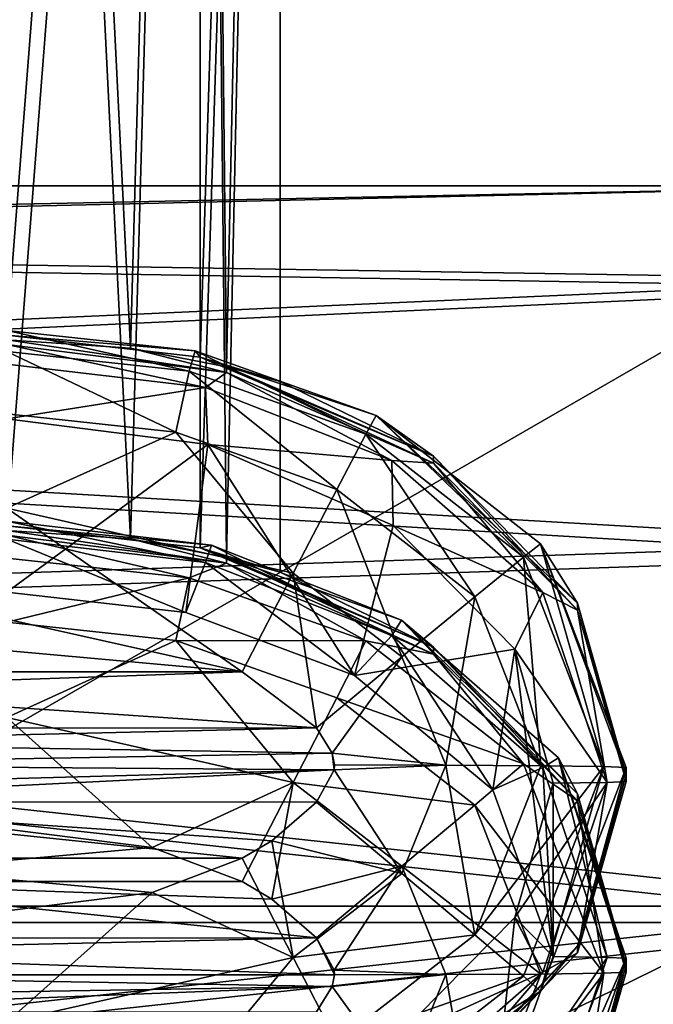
# Model space of a CAD drawing. Header units: metres. Extents: x -1004 to 0, y -808 to 0.
# Tile 26 of 122: x -760 to -742, y -150 to -123. Entities that reach past the tile are written whole.
import ezdxf

# ---------------------------------------------------------------- set-up
doc = ezdxf.new("R2010")
doc.units = ezdxf.units.M

msp = doc.modelspace()

# ---------------------------------------------------------------- linework, layer by layer
at = {"layer": 'top0123411'}
for points in [[(-787.024658, -763.271118, 90), (-994.037292, -10, 90), (-533.424561, -638.481384, 90)], [(-994.037292, -10, 90), (-526.238708, -632.856445, 90), (-533.424561, -638.481384, 90)], [(-10, -10, 90), (-502.018646, -625.846375, 90), (-994.037292, -10, 90)], [(-502.018646, -625.846375, 90), (-510.034576, -626.560547, 90), (-994.037292, -10, 90)], [(-994.037292, -10, 90), (-510.034576, -626.560547, 90), (-518.256042, -628.853394, 90)], [(-518.256042, -628.853394, 90), (-526.238708, -632.856445, 90), (-994.037292, -10, 90)], [(-742.780518, -72.276802, 118.761467), (-792.152649, -69.16246, 118.815826), (-933.835571, -166.467499, 117.117363)], [(-693.123474, -74.838211, 118.716751), (-742.780518, -72.276802, 118.761467), (-936.402649, -207.471207, 116.401634)], [(-936.402649, -207.471207, 116.401634), (-742.780518, -72.276802, 118.761467), (-933.835571, -166.467499, 117.117363)], [(-938.29071, -245.358398, 115.740311), (-646.118347, -76.727219, 118.683784), (-693.123474, -74.838211, 118.716751)], [(-938.29071, -245.358398, 115.740311), (-693.123474, -74.838211, 118.716751), (-936.402649, -207.471207, 116.401634)], [(-597.805054, -78.120209, 118.65947), (-646.118347, -76.727219, 118.683784), (-938.29071, -245.358398, 115.740311)], [(-939.738831, -283.879303, 115.067932), (-940.71405, -322.342346, 114.396553), (-597.805054, -78.120209, 118.65947)], [(-940.71405, -322.342346, 114.396553), (-513.875122, -606.131226, 109.443001), (-597.805054, -78.120209, 118.65947)], [(-939.738831, -283.879303, 115.067932), (-597.805054, -78.120209, 118.65947), (-938.29071, -245.358398, 115.740311)]]:
    msp.add_3dface(points, dxfattribs=at)
at = {"layer": 'top0123413'}
for points in [[(-760.21582, -131.741089, 1316.990356), (-760.21582, -63.743683, 1317.58374), (-754.912537, -63.762852, 1319.780396)], [(-754.911255, -132.349716, 1319.183105), (-760.21582, -131.741089, 1316.990356), (-754.912537, -63.762852, 1319.780396)], [(-754.911255, -132.349716, 1319.183105), (-754.912537, -63.762852, 1319.780396), (-752.71582, -63.809132, 1325.083496)], [(-754.912537, -63.855412, 1330.386597), (-760.21582, -63.87458, 1332.583252), (-756.824951, -132.102066, 1331.17749)], [(-756.824951, -132.102066, 1331.17749), (-760.21582, -63.87458, 1332.583252), (-760.21582, -131.871994, 1331.989868)], [(-754.18457, -132.613617, 1328.941162), (-754.912537, -63.855412, 1330.386597), (-756.824951, -132.102066, 1331.17749)], [(-752.71582, -63.809132, 1325.083496), (-754.912537, -63.855412, 1330.386597), (-754.18457, -132.613617, 1328.941162)], [(-752.71582, -133.018692, 1324.479492), (-754.911255, -132.349716, 1319.183105), (-752.71582, -63.809132, 1325.083496)], [(-752.71582, -133.018692, 1324.479492), (-752.71582, -63.809132, 1325.083496), (-754.18457, -132.613617, 1328.941162)], [(-760.21582, -136.97702, 1916.967529), (-760.21582, -68.979607, 1917.560913), (-754.912537, -68.998772, 1919.757568)], [(-754.911255, -137.585632, 1919.160278), (-760.21582, -136.97702, 1916.967529), (-754.912537, -68.998772, 1919.757568)], [(-754.912537, -69.091331, 1930.36377), (-760.21582, -69.110504, 1932.560425), (-756.824951, -137.337982, 1931.154541)], [(-756.824951, -137.337982, 1931.154541), (-760.21582, -69.110504, 1932.560425), (-760.21582, -137.10791, 1931.966919)], [(-754.18457, -137.849548, 1928.918335), (-754.912537, -69.091331, 1930.36377), (-756.824951, -137.337982, 1931.154541)], [(-754.911255, -137.585632, 1919.160278), (-754.912537, -68.998772, 1919.757568), (-752.71582, -69.045052, 1925.060669)], [(-752.71582, -69.045052, 1925.060669), (-754.912537, -69.091331, 1930.36377), (-754.18457, -137.849548, 1928.918335)], [(-752.71582, -138.254608, 1924.456665), (-754.911255, -137.585632, 1919.160278), (-752.71582, -69.045052, 1925.060669)], [(-752.71582, -138.254608, 1924.456665), (-752.71582, -69.045052, 1925.060669), (-754.18457, -137.849548, 1928.918335)], [(-755.046265, -132.173615, 1302.486084), (-755.206726, -132.732224, 1299.426636), (-760.21582, -131.614563, 1302.490967)], [(-755.206726, -132.732224, 1299.426636), (-760.21582, -132.193939, 1299.431274), (-760.21582, -131.614563, 1302.490967)], [(-755.046265, -132.173615, 1302.486084), (-760.21582, -131.614563, 1302.490967), (-760.21582, -131.741089, 1316.990356)], [(-754.911255, -132.349716, 1319.183105), (-755.046265, -132.173615, 1302.486084), (-760.21582, -131.741089, 1316.990356)], [(-754.184021, -132.76683, 1346.482544), (-756.824951, -132.102066, 1331.17749), (-760.21582, -131.871994, 1331.989868)], [(-760.21582, -131.871994, 1331.989868), (-760.21582, -131.99852, 1346.489258), (-754.184021, -132.76683, 1346.482544)], [(-760.21582, -131.99852, 1346.489258), (-760.216431, -132.539917, 1349.313232), (-754.758606, -133.179123, 1349.307617)], [(-754.184021, -132.76683, 1346.482544), (-760.21582, -131.99852, 1346.489258), (-754.758606, -133.179123, 1349.307617)], [(-754.18457, -132.613617, 1328.941162), (-756.824951, -132.102066, 1331.17749), (-754.184021, -132.76683, 1346.482544)], [(-755.206726, -132.732224, 1299.426636), (-755.580688, -134.405792, 1296.809448), (-760.21582, -132.193939, 1299.431274)], [(-755.580688, -134.405792, 1296.809448), (-760.21582, -133.908249, 1296.813843), (-760.21582, -132.193939, 1299.431274)], [(-750.357056, -134.460754, 1299.411499), (-755.206726, -132.732224, 1299.426636), (-755.046265, -132.173615, 1302.486084)], [(-750.075806, -133.95076, 1302.470581), (-750.357056, -134.460754, 1299.411499), (-755.046265, -132.173615, 1302.486084)], [(-750.075806, -133.95076, 1302.470581), (-755.046265, -132.173615, 1302.486084), (-754.911255, -132.349716, 1319.183105)], [(-748.500305, -135.070953, 1324.46167), (-750.075806, -133.95076, 1302.470581), (-754.911255, -132.349716, 1319.183105)], [(-754.911255, -132.349716, 1319.183105), (-752.71582, -133.018692, 1324.479492), (-748.500305, -135.070953, 1324.46167)], [(-754.758606, -133.179123, 1349.307617), (-760.216431, -132.539917, 1349.313232), (-760.216614, -134.044571, 1351.763062)], [(-752.71582, -133.018692, 1324.479492), (-754.18457, -132.613617, 1328.941162), (-748.500305, -135.070953, 1324.46167)], [(-754.18457, -132.613617, 1328.941162), (-748.499817, -135.263229, 1346.460815), (-748.500305, -135.070953, 1324.46167)], [(-748.499817, -135.263229, 1346.460815), (-754.18457, -132.613617, 1328.941162), (-754.184021, -132.76683, 1346.482544)], [(-751.157471, -135.979736, 1296.795776), (-755.580688, -134.405792, 1296.809448), (-755.206726, -132.732224, 1299.426636)], [(-750.357056, -134.460754, 1299.411499), (-751.157471, -135.979736, 1296.795776), (-755.206726, -132.732224, 1299.426636)], [(-754.184021, -132.76683, 1346.482544), (-754.758606, -133.179123, 1349.307617), (-749.645874, -135.184052, 1349.290161)], [(-748.499817, -135.263229, 1346.460815), (-754.184021, -132.76683, 1346.482544), (-749.645874, -135.184052, 1349.290161)], [(-754.758606, -133.179123, 1349.307617), (-760.216614, -134.044571, 1351.763062), (-754.696289, -134.746262, 1351.756958)], [(-749.645874, -135.184052, 1349.290161), (-754.758606, -133.179123, 1349.307617), (-754.696289, -134.746262, 1351.756958)], [(-760.216614, -134.044571, 1351.763062), (-760.216431, -138.804169, 1897.159302), (-754.696289, -134.746262, 1351.756958)], [(-755.580688, -134.405792, 1296.809448), (-760.21582, -136.495377, 1295.054077), (-760.21582, -133.908249, 1296.813843)], [(-746.0354, -137.835419, 1299.38208), (-750.357056, -134.460754, 1299.411499), (-750.075806, -133.95076, 1302.470581)], [(-745.568787, -137.475433, 1302.439819), (-746.0354, -137.835419, 1299.38208), (-750.075806, -133.95076, 1302.470581)], [(-745.568787, -137.475433, 1302.439819), (-750.075806, -133.95076, 1302.470581), (-744.549377, -139.104279, 1324.426392)], [(-750.075806, -133.95076, 1302.470581), (-748.500305, -135.070953, 1324.46167), (-744.549377, -139.104279, 1324.426392)], [(-752.356628, -138.274261, 1295.038574), (-760.21582, -136.495377, 1295.054077), (-755.580688, -134.405792, 1296.809448)], [(-751.157471, -135.979736, 1296.795776), (-752.356628, -138.274261, 1295.038574), (-755.580688, -134.405792, 1296.809448)], [(-747.36969, -138.925171, 1296.77002), (-751.157471, -135.979736, 1296.795776), (-750.357056, -134.460754, 1299.411499)], [(-746.0354, -137.835419, 1299.38208), (-747.36969, -138.925171, 1296.77002), (-750.357056, -134.460754, 1299.411499)], [(-760.216431, -138.804169, 1897.159302), (-755.299805, -139.356461, 1897.154541), (-754.696289, -134.746262, 1351.756958)], [(-754.696289, -134.746262, 1351.756958), (-755.299805, -139.356461, 1897.154541), (-750.671204, -141.089813, 1897.139404)], [(-750.671204, -141.089813, 1897.139404), (-749.608643, -136.973862, 1351.737549), (-754.696289, -134.746262, 1351.756958)], [(-749.645874, -135.184052, 1349.290161), (-754.696289, -134.746262, 1351.756958), (-749.608643, -136.973862, 1351.737549)], [(-744.549377, -139.104279, 1324.426392), (-748.500305, -135.070953, 1324.46167), (-744.549377, -139.296112, 1346.425537)], [(-748.500305, -135.070953, 1324.46167), (-748.499817, -135.263229, 1346.460815), (-744.549377, -139.296112, 1346.425537)], [(-748.499817, -135.263229, 1346.460815), (-749.645874, -135.184052, 1349.290161), (-745.502319, -138.810623, 1349.258423)], [(-745.502319, -138.810623, 1349.258423), (-749.645874, -135.184052, 1349.290161), (-749.608643, -136.973862, 1351.737549)], [(-744.549377, -139.296112, 1346.425537), (-748.499817, -135.263229, 1346.460815), (-745.502319, -138.810623, 1349.258423)], [(-749.368591, -140.57666, 1295.018555), (-752.356628, -138.274261, 1295.038574), (-751.157471, -135.979736, 1296.795776)], [(-747.36969, -138.925171, 1296.77002), (-749.368591, -140.57666, 1295.018555), (-751.157471, -135.979736, 1296.795776)], [(-753.757141, -140.983414, 1294.408936), (-760.21582, -136.495377, 1295.054077), (-752.356628, -138.274261, 1295.038574)], [(-753.757141, -140.983414, 1294.408936), (-760.21582, -139.544434, 1294.421387), (-760.21582, -136.495377, 1295.054077)], [(-754.600464, -137.513199, 1902.46228), (-754.758606, -137.98172, 1899.629639), (-760.216431, -136.850479, 1902.46814)], [(-754.758606, -137.98172, 1899.629639), (-760.216431, -137.342499, 1899.635132), (-760.216431, -136.850479, 1902.46814)], [(-754.600464, -137.513199, 1902.46228), (-760.216431, -136.850479, 1902.46814), (-760.21582, -136.97702, 1916.967529)], [(-754.911255, -137.585632, 1919.160278), (-754.600464, -137.513199, 1902.46228), (-760.21582, -136.97702, 1916.967529)], [(-746.270203, -140.361496, 1351.708008), (-749.608643, -136.973862, 1351.737549), (-750.671204, -141.089813, 1897.139404)], [(-745.502319, -138.810623, 1349.258423), (-749.608643, -136.973862, 1351.737549), (-746.270203, -140.361496, 1351.708008)], [(-754.184021, -138.002747, 1946.459717), (-756.824951, -137.337982, 1931.154541), (-760.21582, -137.10791, 1931.966919)], [(-760.21582, -137.10791, 1931.966919), (-760.21582, -137.234451, 1946.466431), (-754.184021, -138.002747, 1946.459717)], [(-754.184021, -138.002747, 1946.459717), (-760.21582, -137.234451, 1946.466431), (-755.206726, -138.405411, 1949.510742)], [(-760.21582, -137.234451, 1946.466431), (-760.21582, -137.867142, 1949.515503), (-755.206726, -138.405411, 1949.510742)], [(-754.758606, -137.98172, 1899.629639), (-755.299805, -139.356461, 1897.154541), (-760.216431, -137.342499, 1899.635132)], [(-755.299805, -139.356461, 1897.154541), (-760.216431, -138.804169, 1897.159302), (-760.216431, -137.342499, 1899.635132)], [(-754.18457, -137.849548, 1928.918335), (-756.824951, -137.337982, 1931.154541), (-754.184021, -138.002747, 1946.459717)], [(-749.381287, -139.567566, 1902.444336), (-754.600464, -137.513199, 1902.46228), (-754.911255, -137.585632, 1919.160278)], [(-749.645874, -139.986633, 1899.612061), (-754.758606, -137.98172, 1899.629639), (-754.600464, -137.513199, 1902.46228)], [(-749.381287, -139.567566, 1902.444336), (-749.645874, -139.986633, 1899.612061), (-754.600464, -137.513199, 1902.46228)], [(-743.822021, -143.587448, 1299.331665), (-746.0354, -137.835419, 1299.38208), (-745.568787, -137.475433, 1302.439819)], [(-743.21582, -143.614105, 1302.38623), (-743.822021, -143.587448, 1299.331665), (-745.568787, -137.475433, 1302.439819)], [(-743.21582, -143.614105, 1302.38623), (-745.568787, -137.475433, 1302.439819), (-743.21582, -143.806091, 1324.385376)], [(-745.568787, -137.475433, 1302.439819), (-744.549377, -139.104279, 1324.426392), (-743.21582, -143.806091, 1324.385376)], [(-748.500305, -140.30687, 1924.438721), (-749.381287, -139.567566, 1902.444336), (-754.911255, -137.585632, 1919.160278)], [(-754.911255, -137.585632, 1919.160278), (-752.71582, -138.254608, 1924.456665), (-748.500305, -140.30687, 1924.438721)], [(-745.55896, -143.564743, 1296.729614), (-747.36969, -138.925171, 1296.77002), (-746.0354, -137.835419, 1299.38208)], [(-743.822021, -143.587448, 1299.331665), (-745.55896, -143.564743, 1296.729614), (-746.0354, -137.835419, 1299.38208)], [(-755.206726, -138.405411, 1949.510742), (-760.21582, -137.867142, 1949.515503), (-760.21582, -139.626862, 1952.102661)], [(-750.671204, -141.089813, 1897.139404), (-755.299805, -139.356461, 1897.154541), (-754.758606, -137.98172, 1899.629639)], [(-754.184021, -138.002747, 1946.459717), (-755.206726, -138.405411, 1949.510742), (-750.357056, -140.133942, 1949.495728)], [(-749.645874, -139.986633, 1899.612061), (-750.671204, -141.089813, 1897.139404), (-754.758606, -137.98172, 1899.629639)], [(-752.71582, -138.254608, 1924.456665), (-754.18457, -137.849548, 1928.918335), (-748.500305, -140.30687, 1924.438721)], [(-754.18457, -137.849548, 1928.918335), (-748.499817, -140.499161, 1946.437988), (-748.500305, -140.30687, 1924.438721)], [(-748.499817, -140.499161, 1946.437988), (-754.18457, -137.849548, 1928.918335), (-754.184021, -138.002747, 1946.459717)], [(-748.499817, -140.499161, 1946.437988), (-754.184021, -138.002747, 1946.459717), (-750.357056, -140.133942, 1949.495728)], [(-751.714233, -142.527359, 1294.395386), (-753.757141, -140.983414, 1294.408936), (-752.356628, -138.274261, 1295.038574)], [(-751.714233, -142.527359, 1294.395386), (-752.356628, -138.274261, 1295.038574), (-749.368591, -140.57666, 1295.018555)], [(-755.206726, -138.405411, 1949.510742), (-760.21582, -139.626862, 1952.102661), (-755.580688, -140.124405, 1952.098267)], [(-750.357056, -140.133942, 1949.495728), (-755.206726, -138.405411, 1949.510742), (-755.580688, -140.124405, 1952.098267)], [(-743.732544, -144.022751, 1349.213013), (-745.502319, -138.810623, 1349.258423), (-746.270203, -140.361496, 1351.708008)], [(-744.549377, -139.296112, 1346.425537), (-745.502319, -138.810623, 1349.258423), (-743.732544, -144.022751, 1349.213013)], [(-748.161133, -143.549576, 1294.992676), (-749.368591, -140.57666, 1295.018555), (-747.36969, -138.925171, 1296.77002)], [(-745.55896, -143.564743, 1296.729614), (-748.161133, -143.549576, 1294.992676), (-747.36969, -138.925171, 1296.77002)], [(-743.21582, -143.806091, 1324.385376), (-744.549377, -139.104279, 1324.426392), (-743.21582, -143.998062, 1346.384521)], [(-744.549377, -139.104279, 1324.426392), (-744.549377, -139.296112, 1346.425537), (-743.21582, -143.998062, 1346.384521)], [(-743.21582, -143.998062, 1346.384521), (-744.549377, -139.296112, 1346.425537), (-743.732544, -144.022751, 1349.213013)], [(-764.206116, -140.047913, 1294.416992), (-760.21582, -139.544434, 1294.421387), (-753.757141, -140.983414, 1294.408936)], [(-755.580688, -140.124405, 1952.098267), (-760.21582, -139.626862, 1952.102661), (-760.21582, -142.244308, 1953.816895)], [(-745.502319, -143.61322, 1899.580444), (-749.645874, -139.986633, 1899.612061), (-749.381287, -139.567566, 1902.444336)], [(-745.073486, -143.34938, 1902.411377), (-745.502319, -143.61322, 1899.580444), (-749.381287, -139.567566, 1902.444336)], [(-745.073486, -143.34938, 1902.411377), (-749.381287, -139.567566, 1902.444336), (-744.549377, -144.340195, 1924.403564)], [(-749.381287, -139.567566, 1902.444336), (-748.500305, -140.30687, 1924.438721), (-744.549377, -144.340195, 1924.403564)], [(-746.87793, -144.228683, 1897.112061), (-750.671204, -141.089813, 1897.139404), (-749.645874, -139.986633, 1899.612061)], [(-745.502319, -143.61322, 1899.580444), (-746.87793, -144.228683, 1897.112061), (-749.645874, -139.986633, 1899.612061)], [(-753.757141, -140.983414, 1294.408936), (-766.674561, -140.983414, 1294.408936), (-764.206116, -140.047913, 1294.416992)], [(-752.356628, -144.023209, 1953.801392), (-755.580688, -140.124405, 1952.098267), (-760.21582, -142.244308, 1953.816895)], [(-751.157471, -141.698364, 1952.084595), (-755.580688, -140.124405, 1952.098267), (-752.356628, -144.023209, 1953.801392)], [(-750.357056, -140.133942, 1949.495728), (-755.580688, -140.124405, 1952.098267), (-751.157471, -141.698364, 1952.084595)], [(-746.0354, -143.508621, 1949.466309), (-750.357056, -140.133942, 1949.495728), (-751.157471, -141.698364, 1952.084595)], [(-748.499817, -140.499161, 1946.437988), (-750.357056, -140.133942, 1949.495728), (-746.0354, -143.508621, 1949.466309)], [(-746.87793, -144.228683, 1897.112061), (-746.270203, -140.361496, 1351.708008), (-750.671204, -141.089813, 1897.139404)], [(-744.549377, -144.340195, 1924.403564), (-748.500305, -140.30687, 1924.438721), (-744.549377, -144.532028, 1946.40271)], [(-748.500305, -140.30687, 1924.438721), (-748.499817, -140.499161, 1946.437988), (-744.549377, -144.532028, 1946.40271)], [(-744.549377, -144.532028, 1946.40271), (-748.499817, -140.499161, 1946.437988), (-746.0354, -143.508621, 1949.466309)], [(-746.270203, -140.361496, 1351.708008), (-746.87793, -144.228683, 1897.112061), (-745.21582, -148.803848, 1897.072021)], [(-745.21582, -144.04425, 1351.675903), (-746.270203, -140.361496, 1351.708008), (-745.21582, -148.803848, 1897.072021)], [(-746.270203, -140.361496, 1351.708008), (-745.21582, -144.04425, 1351.675903), (-743.732544, -144.022751, 1349.213013)], [(-751.282776, -143.222778, 1294.389282), (-751.714233, -142.527359, 1294.395386), (-749.368591, -140.57666, 1295.018555)], [(-751.282776, -143.222778, 1294.389282), (-749.368591, -140.57666, 1295.018555), (-748.161133, -143.549576, 1294.992676)], [(-751.714233, -142.527359, 1294.395386), (-767.494202, -141.465607, 1294.404663), (-753.757141, -140.983414, 1294.408936)], [(-767.494202, -141.465607, 1294.404663), (-766.674561, -140.983414, 1294.408936), (-753.757141, -140.983414, 1294.408936)], [(-751.714233, -142.527359, 1294.395386), (-768.72937, -142.541748, 1294.395264), (-767.494202, -141.465607, 1294.404663)], [(-747.36969, -144.643799, 1952.058838), (-751.157471, -141.698364, 1952.084595), (-752.356628, -144.023209, 1953.801392)], [(-746.0354, -143.508621, 1949.466309), (-751.157471, -141.698364, 1952.084595), (-747.36969, -144.643799, 1952.058838)], [(-760.21582, -145.303955, 1954.396362), (-756.225586, -145.807419, 1954.391968), (-760.21582, -142.244308, 1953.816895)], [(-760.21582, -142.244308, 1953.816895), (-756.225586, -145.807419, 1954.391968), (-752.356628, -144.023209, 1953.801392)], [(-751.282776, -143.222778, 1294.389282), (-769.003723, -142.92688, 1294.391968), (-751.714233, -142.527359, 1294.395386)], [(-769.003723, -142.92688, 1294.391968), (-768.72937, -142.541748, 1294.395264), (-751.714233, -142.527359, 1294.395386)], [(-751.282776, -143.222778, 1294.389282), (-769.21582, -143.544296, 1294.386475), (-769.003723, -142.92688, 1294.391968)], [(-751.228088, -143.674316, 1294.385376), (-769.21582, -143.544296, 1294.386475), (-751.282776, -143.222778, 1294.389282)], [(-751.21582, -143.544296, 1294.386475), (-751.282776, -143.222778, 1294.389282), (-748.161133, -143.549576, 1294.992676)], [(-751.21582, -143.544296, 1294.386475), (-751.228088, -143.674316, 1294.385376), (-751.282776, -143.222778, 1294.389282)], [(-743.822021, -149.260651, 1949.41626), (-746.0354, -143.508621, 1949.466309), (-747.36969, -144.643799, 1952.058838)], [(-744.549377, -144.532028, 1946.40271), (-746.0354, -143.508621, 1949.466309), (-743.822021, -149.260651, 1949.41626)], [(-743.732544, -148.825333, 1899.534912), (-745.502319, -143.61322, 1899.580444), (-745.073486, -143.34938, 1902.411377)], [(-743.21582, -148.850021, 1902.363403), (-743.732544, -148.825333, 1899.534912), (-745.073486, -143.34938, 1902.411377)], [(-743.21582, -148.850021, 1902.363403), (-745.073486, -143.34938, 1902.411377), (-743.21582, -149.042007, 1924.362549)], [(-745.073486, -143.34938, 1902.411377), (-744.549377, -144.340195, 1924.403564), (-743.21582, -149.042007, 1924.362549)], [(-751.228088, -143.674316, 1294.385376), (-769.003723, -144.161697, 1294.381104), (-769.21582, -143.544296, 1294.386475)], [(-768.72937, -144.546829, 1294.377808), (-769.003723, -144.161697, 1294.381104), (-751.228088, -143.674316, 1294.385376)], [(-751.714233, -144.561218, 1294.377686), (-768.72937, -144.546829, 1294.377808), (-751.228088, -143.674316, 1294.385376)], [(-749.368591, -146.522507, 1294.966553), (-751.714233, -144.561218, 1294.377686), (-751.228088, -143.674316, 1294.385376)], [(-751.21582, -143.544296, 1294.386475), (-748.161133, -143.549576, 1294.992676), (-751.228088, -143.674316, 1294.385376)], [(-748.161133, -143.549576, 1294.992676), (-749.368591, -146.522507, 1294.966553), (-751.228088, -143.674316, 1294.385376)], [(-749.368591, -146.522507, 1294.966553), (-748.161133, -143.549576, 1294.992676), (-747.36969, -148.2043, 1296.689087)], [(-748.161133, -143.549576, 1294.992676), (-745.55896, -143.564743, 1296.729614), (-747.36969, -148.2043, 1296.689087)], [(-747.36969, -148.2043, 1296.689087), (-745.55896, -143.564743, 1296.729614), (-743.822021, -143.587448, 1299.331665)], [(-743.822021, -143.587448, 1299.331665), (-746.0354, -149.339478, 1299.281616), (-747.36969, -148.2043, 1296.689087)], [(-745.21582, -148.803848, 1897.072021), (-746.87793, -144.228683, 1897.112061), (-745.502319, -143.61322, 1899.580444)], [(-745.568787, -149.752762, 1302.332642), (-746.0354, -149.339478, 1299.281616), (-743.822021, -143.587448, 1299.331665)], [(-743.21582, -143.614105, 1302.38623), (-745.568787, -149.752762, 1302.332642), (-743.822021, -143.587448, 1299.331665)], [(-744.549622, -148.508041, 1324.34436), (-745.568787, -149.752762, 1302.332642), (-743.21582, -143.614105, 1302.38623)], [(-743.732544, -148.825333, 1899.534912), (-745.21582, -148.803848, 1897.072021), (-745.502319, -143.61322, 1899.580444)], [(-743.21582, -143.806091, 1324.385376), (-744.549622, -148.508041, 1324.34436), (-743.21582, -143.614105, 1302.38623)], [(-756.225586, -145.807419, 1954.391968), (-753.757141, -146.74292, 1954.383789), (-752.356628, -144.023209, 1953.801392)], [(-752.356628, -144.023209, 1953.801392), (-753.757141, -146.74292, 1954.383789), (-752.9375, -147.225128, 1954.379517)], [(-752.356628, -144.023209, 1953.801392), (-752.9375, -147.225128, 1954.379517), (-749.368591, -146.325592, 1953.781372)], [(-749.368591, -146.325592, 1953.781372), (-747.36969, -144.643799, 1952.058838), (-752.356628, -144.023209, 1953.801392)], [(-745.21582, -144.04425, 1351.675903), (-746.270142, -147.726883, 1351.643677), (-743.732544, -144.022751, 1349.213013)], [(-746.270142, -147.726883, 1351.643677), (-745.502319, -149.234879, 1349.16748), (-743.732544, -144.022751, 1349.213013)], [(-745.21582, -144.04425, 1351.675903), (-745.21582, -148.803848, 1897.072021), (-746.270142, -147.726883, 1351.643677)], [(-743.732544, -144.022751, 1349.213013), (-745.502319, -149.234879, 1349.16748), (-744.549377, -148.700027, 1346.343506)], [(-744.549377, -148.700027, 1346.343506), (-744.549622, -148.508041, 1324.34436), (-743.21582, -143.806091, 1324.385376)], [(-743.21582, -143.998062, 1346.384521), (-744.549377, -148.700027, 1346.343506), (-743.21582, -143.806091, 1324.385376)], [(-743.21582, -143.998062, 1346.384521), (-743.732544, -144.022751, 1349.213013), (-744.549377, -148.700027, 1346.343506)], [(-751.714233, -144.561218, 1294.377686), (-752.9375, -145.622971, 1294.368408), (-768.72937, -144.546829, 1294.377808)], [(-752.9375, -145.622971, 1294.368408), (-753.757141, -146.105164, 1294.364136), (-768.72937, -144.546829, 1294.377808)], [(-768.72937, -144.546829, 1294.377808), (-753.757141, -146.105164, 1294.364136), (-766.674561, -146.105164, 1294.364136)], [(-752.9375, -145.622971, 1294.368408), (-751.714233, -144.561218, 1294.377686), (-749.368591, -146.522507, 1294.966553)], [(-743.21582, -149.042007, 1924.362549), (-744.549377, -144.340195, 1924.403564), (-743.21582, -149.233994, 1946.361694)], [(-744.549377, -144.340195, 1924.403564), (-744.549377, -144.532028, 1946.40271), (-743.21582, -149.233994, 1946.361694)], [(-743.21582, -149.233994, 1946.361694), (-744.549377, -144.532028, 1946.40271), (-743.822021, -149.260651, 1949.41626)], [(-745.55896, -149.283356, 1952.018311), (-747.36969, -144.643799, 1952.058838), (-749.368591, -146.325592, 1953.781372)], [(-745.55896, -149.283356, 1952.018311), (-743.822021, -149.260651, 1949.41626), (-747.36969, -144.643799, 1952.058838)], [(-766.674561, -146.74292, 1954.383789), (-756.225586, -145.807419, 1954.391968), (-760.21582, -145.303955, 1954.396362)], [(-752.356628, -148.82489, 1294.946533), (-753.757141, -146.105164, 1294.364136), (-752.9375, -145.622971, 1294.368408)], [(-752.356628, -148.82489, 1294.946533), (-752.9375, -145.622971, 1294.368408), (-749.368591, -146.522507, 1294.966553)], [(-753.757141, -146.74292, 1954.383789), (-756.225586, -145.807419, 1954.391968), (-766.674561, -146.74292, 1954.383789)], [(-753.757141, -146.105164, 1294.364136), (-756.225586, -147.040665, 1294.355957), (-766.674561, -146.105164, 1294.364136)], [(-766.674561, -146.105164, 1294.364136), (-756.225586, -147.040665, 1294.355957), (-760.21582, -147.544144, 1294.351563)], [(-756.225586, -147.040665, 1294.355957), (-753.757141, -146.105164, 1294.364136), (-752.356628, -148.82489, 1294.946533)], [(-752.9375, -147.225128, 1954.379517), (-751.714233, -148.286865, 1954.370239), (-749.368591, -146.325592, 1953.781372)], [(-749.368591, -146.325592, 1953.781372), (-751.714233, -148.286865, 1954.370239), (-751.228088, -149.173767, 1954.362549)], [(-748.161133, -149.298508, 1953.755249), (-749.368591, -146.325592, 1953.781372), (-751.228088, -149.173767, 1954.362549)], [(-748.161133, -149.298508, 1953.755249), (-745.55896, -149.283356, 1952.018311), (-749.368591, -146.325592, 1953.781372)], [(-766.674561, -146.74292, 1954.383789), (-768.72937, -148.301254, 1954.370117), (-751.714233, -148.286865, 1954.370239)], [(-752.9375, -147.225128, 1954.379517), (-766.674561, -146.74292, 1954.383789), (-751.714233, -148.286865, 1954.370239)], [(-752.9375, -147.225128, 1954.379517), (-753.757141, -146.74292, 1954.383789), (-766.674561, -146.74292, 1954.383789)], [(-752.356628, -148.82489, 1294.946533), (-749.368591, -146.522507, 1294.966553), (-747.36969, -148.2043, 1296.689087)], [(-760.21582, -147.544144, 1294.351563), (-756.225586, -147.040665, 1294.355957), (-760.21582, -150.603775, 1294.93103)], [(-760.21582, -150.603775, 1294.93103), (-756.225586, -147.040665, 1294.355957), (-752.356628, -148.82489, 1294.946533)], [(-746.270142, -147.726883, 1351.643677), (-746.87793, -153.378998, 1897.032104), (-749.608643, -151.114685, 1351.614136)], [(-746.270142, -147.726883, 1351.643677), (-749.608643, -151.114685, 1351.614136), (-745.502319, -149.234879, 1349.16748)], [(-745.21582, -148.803848, 1897.072021), (-746.87793, -153.378998, 1897.032104), (-746.270142, -147.726883, 1351.643677)], [(-751.714233, -148.286865, 1954.370239), (-769.003723, -148.686401, 1954.366821), (-751.21582, -149.303802, 1954.36145)], [(-751.714233, -148.286865, 1954.370239), (-768.72937, -148.301254, 1954.370117), (-769.003723, -148.686401, 1954.366821)], [(-747.36969, -148.2043, 1296.689087), (-751.157471, -151.149734, 1296.66333), (-752.356628, -148.82489, 1294.946533)], [(-751.228088, -149.173767, 1954.362549), (-751.714233, -148.286865, 1954.370239), (-751.21582, -149.303802, 1954.36145)], [(-746.0354, -149.339478, 1299.281616), (-751.157471, -151.149734, 1296.66333), (-747.36969, -148.2043, 1296.689087)], [(-744.549377, -148.700027, 1346.343506), (-748.499817, -152.73291, 1346.30835), (-744.549622, -148.508041, 1324.34436)], [(-748.499817, -152.73291, 1346.30835), (-747.774902, -152.027237, 1324.313599), (-744.549622, -148.508041, 1324.34436)], [(-744.549622, -148.508041, 1324.34436), (-747.774902, -152.027237, 1324.313599), (-745.568787, -149.752762, 1302.332642)], [(-751.21582, -149.303802, 1954.36145), (-769.003723, -148.686401, 1954.366821), (-769.21582, -149.303802, 1954.36145)], [(-752.356628, -148.82489, 1294.946533), (-755.580688, -152.723679, 1296.649658), (-760.21582, -150.603775, 1294.93103)], [(-751.157471, -151.149734, 1296.66333), (-755.580688, -152.723679, 1296.649658), (-752.356628, -148.82489, 1294.946533)], [(-744.549377, -148.700027, 1346.343506), (-745.502319, -149.234879, 1349.16748), (-748.499817, -152.73291, 1346.30835)], [(-746.87793, -153.378998, 1897.032104), (-745.21582, -148.803848, 1897.072021), (-743.732544, -148.825333, 1899.534912)], [(-745.502319, -154.03746, 1899.489502), (-746.87793, -153.378998, 1897.032104), (-743.732544, -148.825333, 1899.534912)], [(-743.732544, -148.825333, 1899.534912), (-743.21582, -148.850021, 1902.363403), (-745.502319, -154.03746, 1899.489502)], [(-743.21582, -148.850021, 1902.363403), (-745.073486, -154.350662, 1902.31543), (-745.502319, -154.03746, 1899.489502)], [(-744.549622, -153.743973, 1924.321533), (-745.073486, -154.350662, 1902.31543), (-743.21582, -148.850021, 1902.363403)], [(-743.21582, -149.042007, 1924.362549), (-744.549622, -153.743973, 1924.321533), (-743.21582, -148.850021, 1902.363403)], [(-751.21582, -149.303802, 1954.36145), (-748.161133, -149.298508, 1953.755249), (-751.228088, -149.173767, 1954.362549)], [(-744.549377, -153.935944, 1946.320679), (-744.549622, -153.743973, 1924.321533), (-743.21582, -149.042007, 1924.362549)], [(-743.21582, -149.233994, 1946.361694), (-744.549377, -153.935944, 1946.320679), (-743.21582, -149.042007, 1924.362549)], [(-751.21582, -149.303802, 1954.36145), (-769.21582, -149.303802, 1954.36145), (-751.282776, -149.625305, 1954.358643)], [(-769.21582, -149.303802, 1954.36145), (-769.003723, -149.921204, 1954.355957), (-751.282776, -149.625305, 1954.358643)], [(-751.21582, -149.303802, 1954.36145), (-751.282776, -149.625305, 1954.358643), (-748.161133, -149.298508, 1953.755249)], [(-751.282776, -149.625305, 1954.358643), (-749.368591, -152.271439, 1953.72937), (-748.161133, -149.298508, 1953.755249)], [(-746.0354, -149.339478, 1299.281616), (-750.357056, -152.714142, 1299.252197), (-751.157471, -151.149734, 1296.66333)], [(-746.0354, -149.339478, 1299.281616), (-745.568787, -149.752762, 1302.332642), (-750.357056, -152.714142, 1299.252197)], [(-745.502319, -149.234879, 1349.16748), (-749.645874, -152.86145, 1349.135864), (-748.499817, -152.73291, 1346.30835)], [(-749.608643, -151.114685, 1351.614136), (-749.645874, -152.86145, 1349.135864), (-745.502319, -149.234879, 1349.16748)], [(-748.161133, -149.298508, 1953.755249), (-749.368591, -152.271439, 1953.72937), (-747.36969, -153.922913, 1951.977905)], [(-747.36969, -153.922913, 1951.977905), (-745.55896, -149.283356, 1952.018311), (-748.161133, -149.298508, 1953.755249)], [(-746.0354, -155.012665, 1949.365845), (-743.822021, -149.260651, 1949.41626), (-747.36969, -153.922913, 1951.977905)], [(-743.822021, -149.260651, 1949.41626), (-745.55896, -149.283356, 1952.018311), (-747.36969, -153.922913, 1951.977905)], [(-743.822021, -149.260651, 1949.41626), (-746.0354, -155.012665, 1949.365845), (-744.549377, -153.935944, 1946.320679)], [(-743.21582, -149.233994, 1946.361694), (-743.822021, -149.260651, 1949.41626), (-744.549377, -153.935944, 1946.320679)], [(-751.282776, -149.625305, 1954.358643), (-769.003723, -149.921204, 1954.355957), (-768.72937, -150.306351, 1954.352661)], [(-751.282776, -149.625305, 1954.358643), (-768.72937, -150.306351, 1954.352661), (-751.714233, -150.32074, 1954.352539)], [(-751.282776, -149.625305, 1954.358643), (-751.714233, -150.32074, 1954.352539), (-749.368591, -152.271439, 1953.72937)], [(-745.568787, -149.752762, 1302.332642), (-750.075806, -153.277435, 1302.30188), (-750.357056, -152.714142, 1299.252197)], [(-747.774902, -152.027237, 1324.313599), (-750.075806, -153.277435, 1302.30188), (-745.568787, -149.752762, 1302.332642)]]:
    msp.add_3dface(points, dxfattribs=at)
at = {"layer": 'top0123419'}
for points in [[(-805.718384, -127.646996, 1764.590942), (-805.718384, -129.254532, 1772.227173), (-735.21582, -127.646996, 1764.590942)], [(-805.718384, -129.254532, 1772.227173), (-735.21582, -130.437485, 1774.560547), (-735.21582, -127.646996, 1764.590942)], [(-805.718384, -127.646996, 1764.590942), (-735.21582, -127.646996, 1764.590942), (-805.718384, -129.084244, 1756.920776)], [(-735.21582, -127.646996, 1764.590942), (-735.21582, -130.215164, 1754.561768), (-805.718384, -129.084244, 1756.920776)], [(-805.718384, -129.084244, 1756.920776), (-735.21582, -130.215164, 1754.561768), (-805.718384, -133.347336, 1750.384644)], [(-805.718384, -129.254532, 1772.227173), (-805.718384, -133.661789, 1778.666992), (-735.21582, -130.437485, 1774.560547)], [(-735.21582, -130.215164, 1754.561768), (-735.21582, -137.453842, 1747.1604), (-805.718384, -133.347336, 1750.384644)], [(-805.718384, -133.661789, 1778.666992), (-735.21582, -137.838913, 1781.799194), (-735.21582, -130.437485, 1774.560547)], [(-805.718384, -133.347336, 1750.384644), (-735.21582, -137.453842, 1747.1604), (-805.718384, -139.787186, 1745.977295)], [(-805.718384, -133.661789, 1778.666992), (-805.718384, -140.197998, 1782.930054), (-735.21582, -137.838913, 1781.799194)], [(-735.21582, -137.453842, 1747.1604), (-735.21582, -147.423447, 1744.369873), (-805.718384, -139.787186, 1745.977295)], [(-805.718384, -140.197998, 1782.930054), (-735.21582, -147.868073, 1784.367432), (-735.21582, -137.838913, 1781.799194)], [(-805.718384, -139.787186, 1745.977295), (-735.21582, -147.423447, 1744.369873), (-805.718384, -147.423447, 1744.369873)], [(-805.718384, -140.197998, 1782.930054), (-805.718384, -147.868088, 1784.36731), (-735.21582, -147.868073, 1784.367432)], [(-735.21582, -147.423447, 1744.369873), (-805.718384, -155.093552, 1745.807129), (-805.718384, -147.423447, 1744.369873)], [(-735.21582, -147.423447, 1744.369873), (-735.21582, -157.452606, 1746.937988), (-805.718384, -155.093552, 1745.807129)], [(-805.718384, -147.868088, 1784.36731), (-805.718384, -155.504318, 1782.759888), (-735.21582, -147.868073, 1784.367432)], [(-735.21582, -147.868073, 1784.367432), (-805.718384, -155.504318, 1782.759888), (-735.21582, -157.837677, 1781.576904)]]:
    msp.add_3dface(points, dxfattribs=at)

doc.saveas('drawing.dxf')
